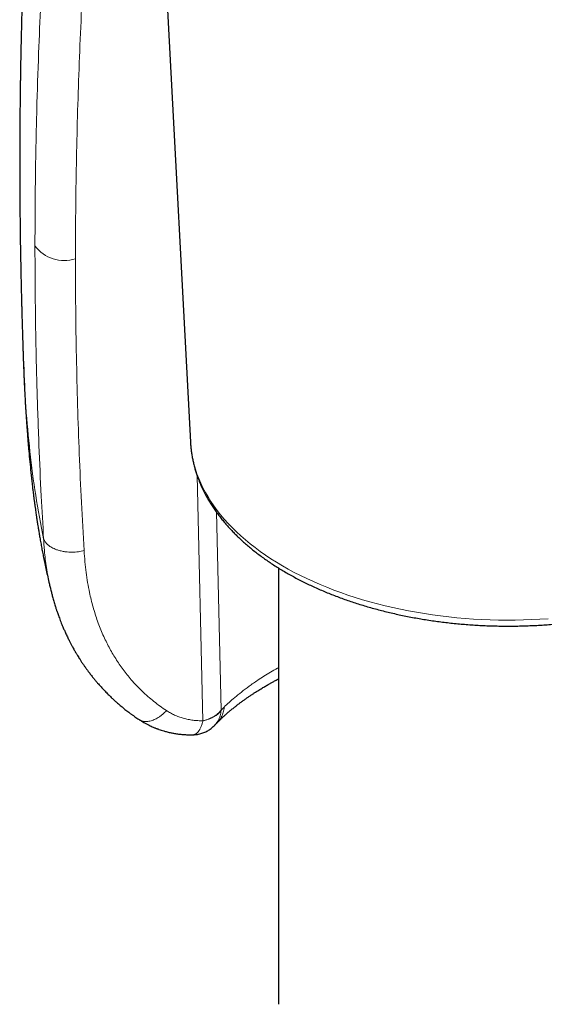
# Model space of a CAD drawing. Header units: millimetres. Extents: x 8 to 775, y 12 to 733.
# Tile 31 of 75: x 716 to 733, y 80 to 112. Entities that reach past the tile are written whole.
import ezdxf

# ---------------------------------------------------------------- set-up
doc = ezdxf.new("R2010")
doc.units = ezdxf.units.MM

msp = doc.modelspace()

# ---------------------------------------------------------------- linework, layer by layer
at = {"color": 7, "linetype": 'Continuous', "lineweight": 30}
for p, q in [((719.938, 121.706), (721.194, 98.049)), ((721.194, 98.051), (721.194, 98.049)), ((724.06, 93.949), (724.06, 79.717)), ((716.611, 93.359), (716.626, 93.293)), ((722.081, 88.919), (722.072, 88.912))]:
    msp.add_line(p, q, dxfattribs=at)
at = {"color": 252, "linetype": 'Continuous', "lineweight": 0}
for p, q in [((721.409, 96.968), (721.601, 88.965)), ((722.19, 89.308), (722.038, 95.773)), ((722.19, 89.308), (722.189, 89.294)), ((722.291, 89.409), (722.19, 89.308))]:
    msp.add_line(p, q, dxfattribs=at)
at = {"color": 252, "linetype": 'Continuous', "lineweight": 0, "flags": 128}
msp.add_lwpolyline([(721.194, 98.049), (721.201, 97.95), (721.217, 97.794), (721.24, 97.637), (721.271, 97.482), (721.308, 97.327), (721.353, 97.172), (721.405, 97.018), (721.463, 96.865), (721.529, 96.713), (721.601, 96.562), (721.68, 96.412), (721.766, 96.263), (721.859, 96.116), (721.958, 95.97), (722.064, 95.826), (722.176, 95.683), (722.295, 95.542), (722.42, 95.403), (722.552, 95.266), (722.689, 95.131), (722.833, 94.998), (722.983, 94.867), (723.138, 94.739), (723.299, 94.612), (723.466, 94.489), (723.639, 94.368), (723.817, 94.249), (724, 94.134), (724.189, 94.021), (724.382, 93.911), (724.58, 93.804), (724.784, 93.7), (724.992, 93.599), (725.204, 93.502), (725.421, 93.407), (725.641, 93.316), (725.866, 93.228), (726.095, 93.144), (726.328, 93.063), (726.564, 92.986), (726.804, 92.912), (727.047, 92.842), (727.292, 92.776), (727.541, 92.713), (727.793, 92.654), (728.047, 92.599), (728.304, 92.548), (728.563, 92.501), (728.824, 92.458), (729.086, 92.418), (729.351, 92.383), (729.617, 92.351), (729.884, 92.324), (730.153, 92.301), (730.422, 92.282), (730.692, 92.266), (730.963, 92.255), (731.234, 92.248), (731.506, 92.246), (731.777, 92.247), (732.049, 92.252), (732.32, 92.262), (732.59, 92.275), (732.86, 92.293)], dxfattribs=at)
at = {"color": 252, "linetype": 'Continuous', "lineweight": 0}
for centre, radius, start, end in [((717.079, 105.166), 1.194, 216.6801, 287.7324), ((721.642, 89.693), 0.677, 298.6531, 323.8798)]:
    msp.add_arc(centre, radius, start, end, dxfattribs=at)
at = {"color": 7, "linetype": 'Continuous', "lineweight": 30}
for points, knots in [([(715.74, 113.678), (715.739, 113.644), (715.736, 113.537), (715.73, 113.362), (715.723, 113.132), (715.715, 112.887), (715.708, 112.626), (715.7, 112.368), (715.693, 112.11), (715.687, 111.848), (715.68, 111.578), (715.674, 111.353), (715.67, 111.177), (715.668, 111.059), (715.666, 110.963), (715.664, 110.884), (715.663, 110.816), (715.661, 110.739), (715.659, 110.644), (715.657, 110.535), (715.655, 110.419), (715.653, 110.311), (715.651, 110.212), (715.65, 110.123), (715.648, 110.042), (715.647, 109.966), (715.646, 109.894), (715.645, 109.826), (715.644, 109.765), (715.643, 109.706), (715.642, 109.636), (715.641, 109.547), (715.639, 109.437), (715.638, 109.311), (715.636, 109.174), (715.635, 109.048), (715.634, 108.939), (715.633, 108.846), (715.632, 108.755), (715.631, 108.668), (715.63, 108.59), (715.63, 108.529), (715.629, 108.484), (715.629, 108.447), (715.629, 108.407), (715.629, 108.357), (715.628, 108.298), (715.628, 108.23), (715.627, 108.156), (715.627, 108.028), (715.626, 107.848), (715.625, 107.666), (715.625, 107.536), (715.625, 107.459), (715.625, 107.392), (715.624, 107.336), (715.624, 107.291), (715.624, 107.255), (715.624, 107.224), (715.624, 107.187), (715.624, 107.139), (715.624, 107.08), (715.624, 107.013), (715.625, 106.945), (715.625, 106.838), (715.625, 106.693), (715.626, 106.506), (715.627, 106.31), (715.627, 106.152), (715.628, 106.04), (715.629, 105.979), (715.629, 105.928), (715.629, 105.885), (715.63, 105.852), (715.63, 105.826), (715.63, 105.801), (715.63, 105.771), (715.631, 105.733), (715.631, 105.686), (715.631, 105.631), (715.632, 105.567), (715.633, 105.49), (715.634, 105.403), (715.635, 105.312), (715.636, 105.23), (715.636, 105.158), (715.637, 105.091), (715.638, 105.026), (715.639, 104.962), (715.64, 104.9), (715.64, 104.839), (715.641, 104.774), (715.642, 104.704), (715.643, 104.632), (715.644, 104.564), (715.645, 104.503), (715.646, 104.452), (715.647, 104.411), (715.647, 104.381), (715.648, 104.353), (715.648, 104.316), (715.649, 104.263), (715.65, 104.193), (715.652, 104.112), (715.655, 103.965), (715.658, 103.8), (715.661, 103.618), (715.664, 103.483), (715.667, 103.351), (715.67, 103.223), (715.673, 103.1), (715.675, 102.984), (715.678, 102.875), (715.68, 102.778), (715.683, 102.696), (715.684, 102.627), (715.686, 102.561), (715.688, 102.495), (715.69, 102.426), (715.692, 102.353), (715.694, 102.274), (715.696, 102.189), (715.699, 102.097), (715.702, 101.999), (715.705, 101.893), (715.709, 101.767), (715.713, 101.617), (715.719, 101.44), (715.725, 101.247), (715.731, 101.065), (715.737, 100.899), (715.742, 100.751), (715.745, 100.65), (715.747, 100.599), (715.747, 100.598)], [0, 0, 0, 0, 0.007788, 0.024181, 0.039869, 0.060195, 0.079834, 0.099091, 0.118892, 0.138365, 0.158669, 0.180188, 0.1897, 0.198616, 0.206933, 0.211561, 0.216588, 0.222392, 0.228974, 0.238346, 0.247203, 0.255368, 0.262839, 0.269617, 0.275707, 0.281285, 0.286932, 0.29207, 0.296697, 0.30087, 0.305535, 0.312657, 0.321037, 0.33065, 0.34139, 0.352264, 0.359324, 0.366339, 0.373307, 0.380161, 0.386142, 0.391045, 0.394013, 0.396485, 0.399473, 0.403223, 0.407735, 0.41301, 0.418791, 0.424546, 0.442363, 0.459769, 0.466186, 0.47212, 0.477228, 0.481511, 0.484969, 0.487602, 0.489599, 0.492218, 0.495892, 0.50062, 0.505862, 0.511092, 0.516311, 0.530233, 0.544315, 0.559263, 0.575124, 0.580338, 0.585002, 0.588956, 0.592201, 0.594735, 0.59656, 0.598239, 0.600469, 0.603372, 0.606948, 0.611195, 0.616116, 0.621444, 0.629079, 0.636024, 0.642279, 0.647843, 0.652717, 0.657487, 0.662941, 0.667249, 0.671907, 0.676915, 0.682273, 0.687977, 0.693364, 0.697935, 0.702023, 0.705126, 0.707243, 0.709052, 0.711595, 0.715822, 0.721214, 0.727689, 0.734379, 0.755272, 0.765793, 0.776262, 0.786515, 0.796357, 0.805787, 0.814804, 0.823357, 0.830978, 0.837104, 0.842338, 0.847158, 0.852248, 0.857613, 0.863254, 0.869171, 0.875997, 0.883157, 0.890651, 0.898766, 0.907735, 0.920147, 0.933892, 0.948972, 0.965387, 0.976387, 0.987915, 0.999921, 1, 1, 1, 1]), ([(715.747, 100.61), (715.748, 100.58), (715.75, 100.512), (715.755, 100.396), (715.76, 100.263), (715.766, 100.122), (715.772, 99.983), (715.779, 99.85), (715.786, 99.699), (715.795, 99.532), (715.805, 99.352), (715.815, 99.184), (715.824, 99.047), (715.831, 98.936), (715.837, 98.85), (715.842, 98.77), (715.847, 98.697), (715.852, 98.637), (715.855, 98.586), (715.859, 98.536), (715.863, 98.478), (715.868, 98.41), (715.874, 98.331), (715.881, 98.237), (715.89, 98.127), (715.9, 98.005), (715.911, 97.88), (715.928, 97.682), (715.954, 97.407), (715.99, 97.052), (716.021, 96.763), (716.047, 96.543), (716.065, 96.399), (716.082, 96.263), (716.098, 96.138), (716.113, 96.026), (716.128, 95.92), (716.141, 95.823), (716.154, 95.736), (716.164, 95.667), (716.172, 95.614), (716.177, 95.578), (716.181, 95.55), (716.186, 95.522), (716.191, 95.483), (716.199, 95.433), (716.21, 95.362), (716.225, 95.269), (716.245, 95.149), (716.269, 95.01), (716.297, 94.85), (716.327, 94.682), (716.36, 94.508), (716.396, 94.329), (716.435, 94.136), (716.479, 93.929), (716.527, 93.709), (716.571, 93.517), (716.599, 93.399), (716.609, 93.359)], [0, 0, 0, 0, 0.012431, 0.028161, 0.047789, 0.067625, 0.086723, 0.105084, 0.122709, 0.149239, 0.173919, 0.196827, 0.218052, 0.230534, 0.242352, 0.253508, 0.263725, 0.272261, 0.278146, 0.284709, 0.292659, 0.301997, 0.312723, 0.324834, 0.340864, 0.35772, 0.374803, 0.392113, 0.438907, 0.487298, 0.537295, 0.557379, 0.577484, 0.596177, 0.61321, 0.628586, 0.642304, 0.656579, 0.668472, 0.677983, 0.685135, 0.690251, 0.692994, 0.696573, 0.701847, 0.708817, 0.717485, 0.731191, 0.747732, 0.767112, 0.789335, 0.814407, 0.837482, 0.862546, 0.889604, 0.918661, 0.949725, 0.982804, 1, 1, 1, 1]), ([(721.194, 98.051), (721.195, 98.032), (721.198, 97.968), (721.208, 97.858), (721.224, 97.723), (721.246, 97.587), (721.272, 97.452), (721.303, 97.317), (721.339, 97.183), (721.38, 97.049), (721.426, 96.916), (721.476, 96.783), (721.532, 96.651), (721.592, 96.519), (721.657, 96.389), (721.727, 96.259), (721.801, 96.13), (721.88, 96.002), (721.964, 95.876), (722.053, 95.75), (722.146, 95.625), (722.244, 95.502), (722.346, 95.38), (722.453, 95.26), (722.565, 95.141), (722.68, 95.024), (722.8, 94.908), (722.924, 94.794), (723.053, 94.681), (723.185, 94.571), (723.321, 94.462), (723.462, 94.355), (723.606, 94.25), (723.754, 94.148), (723.905, 94.047), (724.061, 93.948), (724.219, 93.852), (724.382, 93.757), (724.547, 93.665), (724.716, 93.575), (724.888, 93.487), (725.063, 93.402), (725.242, 93.319), (725.423, 93.239), (725.607, 93.16), (725.793, 93.085), (725.983, 93.012), (726.175, 92.941), (726.369, 92.873), (726.566, 92.807), (726.765, 92.744), (726.967, 92.684), (727.17, 92.626), (727.376, 92.571), (727.583, 92.519), (727.792, 92.469), (728.003, 92.422), (728.216, 92.378), (728.43, 92.336), (728.646, 92.297), (728.862, 92.261), (729.081, 92.228), (729.3, 92.198), (729.52, 92.17), (729.742, 92.146), (729.964, 92.124), (730.186, 92.105), (730.41, 92.089), (730.634, 92.075), (730.858, 92.065), (731.083, 92.057), (731.308, 92.053), (731.533, 92.051), (731.758, 92.052), (731.983, 92.056), (732.208, 92.063), (732.432, 92.073), (732.657, 92.085), (732.88, 92.101), (733.033, 92.113), (733.111, 92.12), (733.115, 92.121)], [0, 0, 0, 0, 0.005161, 0.017591, 0.030028, 0.042476, 0.054938, 0.067418, 0.079919, 0.092445, 0.104997, 0.117578, 0.130189, 0.142832, 0.155507, 0.168214, 0.180954, 0.193725, 0.206527, 0.219358, 0.232217, 0.245102, 0.258011, 0.270943, 0.283894, 0.296864, 0.30985, 0.322849, 0.335861, 0.348883, 0.361913, 0.37495, 0.387993, 0.40104, 0.414089, 0.427141, 0.440194, 0.453246, 0.466298, 0.479348, 0.492397, 0.505443, 0.518486, 0.531527, 0.544565, 0.557599, 0.57063, 0.583658, 0.596682, 0.609703, 0.62272, 0.635734, 0.648744, 0.661751, 0.674756, 0.687757, 0.700755, 0.713751, 0.726744, 0.739734, 0.752722, 0.765708, 0.778692, 0.791675, 0.804655, 0.817635, 0.830612, 0.843589, 0.856565, 0.86954, 0.882515, 0.895489, 0.908463, 0.921437, 0.934411, 0.947385, 0.960359, 0.973335, 0.986311, 0.999288, 1, 1, 1, 1]), ([(716.62, 93.309), (716.627, 93.28), (716.639, 93.228), (716.657, 93.159), (716.672, 93.099), (716.688, 93.036), (716.706, 92.969), (716.726, 92.897), (716.748, 92.824), (716.769, 92.753), (716.789, 92.688), (716.807, 92.633), (716.822, 92.587), (716.837, 92.542), (716.854, 92.491), (716.876, 92.427), (716.903, 92.354), (716.932, 92.275), (716.964, 92.193), (716.997, 92.11), (717.028, 92.035), (717.056, 91.97), (717.08, 91.915), (717.104, 91.86), (717.132, 91.8), (717.162, 91.735), (717.193, 91.671), (717.221, 91.614), (717.246, 91.564), (717.269, 91.519), (717.292, 91.475), (717.316, 91.43), (717.343, 91.381), (717.373, 91.327), (717.404, 91.272), (717.433, 91.22), (717.461, 91.174), (717.491, 91.123), (717.527, 91.064), (717.57, 90.995), (717.619, 90.919), (717.672, 90.838), (717.727, 90.758), (717.78, 90.683), (717.833, 90.61), (717.882, 90.545), (717.926, 90.487), (717.964, 90.437), (718.006, 90.385), (718.054, 90.325), (718.108, 90.26), (718.163, 90.196), (718.212, 90.139), (718.257, 90.089), (718.3, 90.042), (718.342, 89.996), (718.387, 89.949), (718.435, 89.899), (718.487, 89.846), (718.537, 89.796), (718.585, 89.75), (718.629, 89.707), (718.672, 89.667), (718.712, 89.63), (718.752, 89.594), (718.796, 89.556), (718.846, 89.512), (718.902, 89.464), (718.963, 89.413), (719.026, 89.362), (719.088, 89.312), (719.149, 89.266), (719.203, 89.225), (719.245, 89.194), (719.279, 89.169), (719.314, 89.144), (719.359, 89.112), (719.415, 89.073), (719.47, 89.036), (719.506, 89.012), (719.52, 89.003)], [0, 0, 0, 0, 0.014006, 0.025282, 0.037189, 0.049914, 0.063467, 0.07785, 0.093064, 0.107825, 0.120994, 0.132254, 0.1416, 0.149098, 0.159504, 0.172484, 0.187659, 0.203634, 0.220279, 0.237597, 0.254012, 0.266657, 0.277499, 0.288088, 0.300523, 0.314812, 0.328961, 0.340745, 0.351021, 0.360484, 0.369607, 0.379229, 0.389381, 0.401578, 0.414169, 0.42532, 0.43511, 0.444511, 0.459061, 0.474242, 0.490961, 0.510488, 0.529019, 0.546178, 0.562851, 0.579728, 0.592416, 0.603922, 0.615665, 0.630026, 0.647008, 0.663587, 0.677803, 0.689699, 0.701312, 0.713754, 0.724875, 0.738026, 0.752741, 0.766175, 0.777844, 0.790141, 0.800756, 0.810848, 0.820421, 0.830926, 0.843269, 0.857544, 0.8724, 0.88734, 0.902364, 0.916964, 0.92955, 0.940007, 0.945502, 0.953283, 0.96343, 0.975943, 0.990823, 1, 1, 1, 1]), ([(722.081, 88.919), (722.094, 88.931), (722.119, 88.957), (722.158, 88.995), (722.194, 89.029), (722.221, 89.056), (722.242, 89.075), (722.256, 89.088), (722.269, 89.1), (722.289, 89.119), (722.319, 89.146), (722.36, 89.182), (722.417, 89.232), (722.49, 89.294), (722.579, 89.367), (722.665, 89.436), (722.748, 89.5), (722.828, 89.561), (722.91, 89.621), (722.993, 89.68), (723.077, 89.738), (723.158, 89.793), (723.237, 89.846), (723.311, 89.894), (723.385, 89.941), (723.458, 89.986), (723.524, 90.026), (723.586, 90.063), (723.641, 90.096), (723.696, 90.127), (723.745, 90.156), (723.787, 90.179), (723.825, 90.201), (723.866, 90.223), (723.912, 90.248), (723.965, 90.277), (724.015, 90.303), (724.047, 90.32), (724.06, 90.326)], [0, 0, 0, 0, 0.027393, 0.057703, 0.08291, 0.103022, 0.115255, 0.124354, 0.132411, 0.141099, 0.164322, 0.191097, 0.219462, 0.270847, 0.322843, 0.372684, 0.414869, 0.456539, 0.498672, 0.539839, 0.578978, 0.620194, 0.654415, 0.688903, 0.72158, 0.752596, 0.785025, 0.807681, 0.831462, 0.855149, 0.87558, 0.892594, 0.906431, 0.922836, 0.941469, 0.962329, 0.985454, 1, 1, 1, 1]), ([(719.52, 89.002), (719.553, 88.981), (719.617, 88.94), (719.712, 88.886), (719.799, 88.839), (719.876, 88.801), (719.942, 88.771), (719.996, 88.748), (720.038, 88.73), (720.07, 88.718), (720.098, 88.707), (720.129, 88.695), (720.176, 88.678), (720.242, 88.656), (720.33, 88.629), (720.438, 88.6), (720.554, 88.573), (720.678, 88.55), (720.808, 88.531), (720.952, 88.516), (721.11, 88.507), (721.222, 88.507), (721.28, 88.507)], [0, 0, 0, 0, 0.065471, 0.127339, 0.181891, 0.229129, 0.269055, 0.301672, 0.325734, 0.343302, 0.357136, 0.37524, 0.398126, 0.438863, 0.489276, 0.549401, 0.6193, 0.682327, 0.751761, 0.827723, 0.910389, 1, 1, 1, 1]), ([(721.28, 88.508), (721.292, 88.508), (721.329, 88.509), (721.389, 88.515), (721.46, 88.527), (721.53, 88.544), (721.599, 88.566), (721.665, 88.592), (721.726, 88.622), (721.783, 88.655), (721.838, 88.691), (721.89, 88.73), (721.939, 88.773), (721.97, 88.803), (721.985, 88.819), (721.985, 88.819)], [0, 0, 0, 0, 0.047985, 0.138117, 0.22867, 0.319755, 0.411523, 0.504193, 0.587601, 0.67088, 0.753937, 0.836616, 0.918602, 0.999168, 1, 1, 1, 1]), ([(721.985, 88.819), (721.997, 88.832), (722.019, 88.856), (722.051, 88.888), (722.067, 88.904), (722.074, 88.911)], [0, 0, 0, 0, 0.385984, 0.719437, 1, 1, 1, 1])]:
    msp.add_open_spline(points, degree=3, knots=knots, dxfattribs=at)
at = {"color": 252, "linetype": 'Continuous', "lineweight": 0}
for points, knots in [([(716.382, 113.709), (716.358, 113.255), (716.305, 112.264), (716.236, 110.657), (716.176, 108.804), (716.131, 106.708), (716.125, 105.232), (716.122, 104.454)], [0, 0, 0, 0, 0.146566, 0.31984, 0.519824, 0.746533, 1, 1, 1, 1]), ([(717.443, 104.03), (717.444, 104.545), (717.447, 105.575), (717.47, 107.123), (717.506, 108.672), (717.557, 110.224), (717.621, 111.778), (717.677, 112.816), (717.704, 113.335)], [0, 0, 0, 0, 0.16689, 0.333675, 0.500368, 0.666979, 0.833519, 1, 1, 1, 1]), ([(716.404, 94.895), (716.378, 95.36), (716.32, 96.374), (716.246, 98.026), (716.181, 99.936), (716.132, 102.106), (716.126, 103.642), (716.122, 104.454)], [0, 0, 0, 0, 0.146911, 0.3203551, 0.5203364, 0.7468724, 1, 1, 1, 1]), ([(717.723, 94.512), (717.694, 95.036), (717.634, 96.086), (717.565, 97.666), (717.51, 99.25), (717.472, 100.839), (717.447, 102.432), (717.444, 103.497), (717.443, 104.03)], [0, 0, 0, 0, 0.1664696, 0.333002, 0.4996092, 0.6663032, 0.8330962, 1, 1, 1, 1]), ([(715.762, 100.599), (715.778, 100.129), (715.812, 99.185), (715.953, 97.743), (716.133, 96.299), (716.313, 95.366), (716.404, 94.895)], [0, 0, 0, 0, 0.247813, 0.497724, 0.745862, 1, 1, 1, 1]), ([(716.404, 94.895), (716.409, 94.811), (716.418, 94.659), (716.44, 94.416), (716.467, 94.167), (716.511, 93.854), (716.557, 93.585), (716.599, 93.408), (716.611, 93.359)], [0, 0, 0, 0, 0.160917, 0.289717, 0.470057, 0.643716, 0.902452, 1, 1, 1, 1]), ([(717.723, 94.512), (717.693, 94.505), (717.632, 94.49), (717.536, 94.475), (717.434, 94.465), (717.329, 94.462), (717.222, 94.464), (717.137, 94.472), (717.064, 94.483), (717.006, 94.493), (716.942, 94.508), (716.882, 94.525), (716.815, 94.547), (716.744, 94.576), (716.673, 94.612), (716.613, 94.649), (716.564, 94.685), (716.523, 94.72), (716.487, 94.758), (716.456, 94.797), (716.431, 94.836), (716.415, 94.868), (716.408, 94.886), (716.404, 94.895)], [0, 0, 0, 0, 0.055484, 0.113158, 0.172856, 0.234359, 0.297395, 0.361641, 0.38761, 0.429812, 0.470846, 0.510598, 0.548975, 0.609664, 0.666087, 0.718115, 0.765721, 0.80895, 0.847901, 0.898598, 0.9405, 0.974139, 1, 1, 1, 1]), ([(720.412, 89.295), (720.341, 89.343), (720.2, 89.439), (719.998, 89.594), (719.803, 89.757), (719.616, 89.93), (719.435, 90.111), (719.273, 90.291), (719.127, 90.466), (718.996, 90.635), (718.872, 90.81), (718.754, 90.989), (718.643, 91.173), (718.537, 91.362), (718.436, 91.56), (718.339, 91.767), (718.248, 91.985), (718.163, 92.209), (718.086, 92.438), (718.016, 92.674), (717.954, 92.91), (717.894, 93.175), (717.838, 93.471), (717.788, 93.807), (717.749, 94.154), (717.732, 94.391), (717.723, 94.512)], [0, 0, 0, 0, 0.041148, 0.082482, 0.12406, 0.165938, 0.208172, 0.250816, 0.286335, 0.3219, 0.357539, 0.393283, 0.42916, 0.465198, 0.501425, 0.540229, 0.579375, 0.618897, 0.658826, 0.699194, 0.740032, 0.778782, 0.831986, 0.886556, 0.942545, 1, 1, 1, 1]), ([(724.06, 90.69), (724.051, 90.685), (723.961, 90.638), (723.803, 90.546), (723.588, 90.417), (723.353, 90.266), (723.105, 90.094), (722.855, 89.906), (722.639, 89.728), (722.451, 89.563), (722.343, 89.459), (722.291, 89.409)], [0, 0, 0, 0, 0.01209, 0.118965, 0.222412, 0.322436, 0.475355, 0.619543, 0.755025, 0.881832, 1, 1, 1, 1]), ([(719.52, 89.003), (719.525, 89), (719.538, 88.991), (719.562, 88.979), (719.593, 88.965), (719.632, 88.952), (719.677, 88.943), (719.733, 88.938), (719.799, 88.94), (719.872, 88.952), (719.944, 88.972), (720.012, 88.999), (720.077, 89.031), (720.147, 89.071), (720.22, 89.121), (720.293, 89.18), (720.356, 89.237), (720.394, 89.277), (720.412, 89.295)], [0, 0, 0, 0, 0.021226, 0.058608, 0.102173, 0.151978, 0.208024, 0.270238, 0.352409, 0.431164, 0.506169, 0.577195, 0.64411, 0.706862, 0.793219, 0.870548, 0.939296, 1, 1, 1, 1]), ([(721.601, 88.965), (721.547, 88.965), (721.436, 88.965), (721.275, 88.98), (721.115, 89.007), (720.96, 89.044), (720.812, 89.092), (720.672, 89.15), (720.537, 89.217), (720.454, 89.269), (720.412, 89.295)], [0, 0, 0, 0, 0.122461, 0.246059, 0.371524, 0.499558, 0.623993, 0.748501, 0.87365, 1, 1, 1, 1]), ([(721.966, 89.106), (721.974, 89.111), (721.988, 89.12), (722.01, 89.134), (722.031, 89.148), (722.05, 89.163), (722.07, 89.179), (722.089, 89.195), (722.107, 89.211), (722.122, 89.226), (722.139, 89.243), (722.156, 89.263), (722.173, 89.285), (722.184, 89.3), (722.19, 89.308)], [0, 0, 0, 0, 0.076607, 0.152851, 0.239294, 0.305553, 0.38363, 0.478934, 0.549963, 0.620277, 0.700438, 0.790446, 0.8903, 1, 1, 1, 1]), ([(722.189, 89.294), (722.186, 89.266), (722.18, 89.209), (722.161, 89.127), (722.133, 89.046), (722.1, 88.976), (722.064, 88.918), (722.029, 88.869), (722.002, 88.836), (721.986, 88.82), (721.985, 88.819)], [0, 0, 0, 0, 0.155219, 0.31103, 0.472294, 0.643246, 0.751603, 0.867555, 0.991619, 1, 1, 1, 1]), ([(722.291, 89.409), (722.289, 89.381), (722.284, 89.324), (722.266, 89.239), (722.238, 89.156), (722.2, 89.075), (722.151, 88.999), (722.111, 88.947), (722.085, 88.923), (722.081, 88.919)], [0, 0, 0, 0, 0.149189, 0.304135, 0.464381, 0.629329, 0.798241, 0.970253, 1, 1, 1, 1]), ([(721.601, 88.965), (721.597, 88.947), (721.588, 88.91), (721.572, 88.858), (721.554, 88.806), (721.534, 88.756), (721.514, 88.713), (721.495, 88.678), (721.478, 88.65), (721.46, 88.623), (721.441, 88.599), (721.422, 88.578), (721.401, 88.559), (721.382, 88.544), (721.364, 88.532), (721.348, 88.524), (721.331, 88.517), (721.313, 88.511), (721.295, 88.508), (721.284, 88.508), (721.279, 88.508)], [0, 0, 0, 0, 0.065922, 0.133193, 0.203284, 0.277269, 0.355859, 0.406609, 0.460116, 0.516445, 0.571182, 0.624367, 0.68049, 0.739563, 0.779969, 0.8226, 0.867469, 0.914583, 0.963947, 1, 1, 1, 1]), ([(721.601, 88.965), (721.628, 88.971), (721.677, 88.983), (721.741, 89.003), (721.783, 89.019), (721.812, 89.03), (721.83, 89.037), (721.847, 89.045), (721.862, 89.052), (721.876, 89.058), (721.891, 89.065), (721.907, 89.073), (721.925, 89.083), (721.942, 89.092), (721.956, 89.101), (721.964, 89.105), (721.966, 89.106)], [0, 0, 0, 0, 0.198166, 0.361467, 0.489892, 0.53904, 0.59303, 0.641562, 0.684635, 0.722251, 0.758517, 0.820182, 0.866827, 0.920999, 0.977801, 1, 1, 1, 1])]:
    msp.add_open_spline(points, degree=3, knots=knots, dxfattribs=at)
msp.add_open_spline([(721.967, 89.099), (721.94, 89.085), (721.887, 89.056), (721.798, 89.02), (721.703, 88.988), (721.635, 88.973), (721.601, 88.965)], degree=3, dxfattribs=at)

doc.saveas('drawing.dxf')
